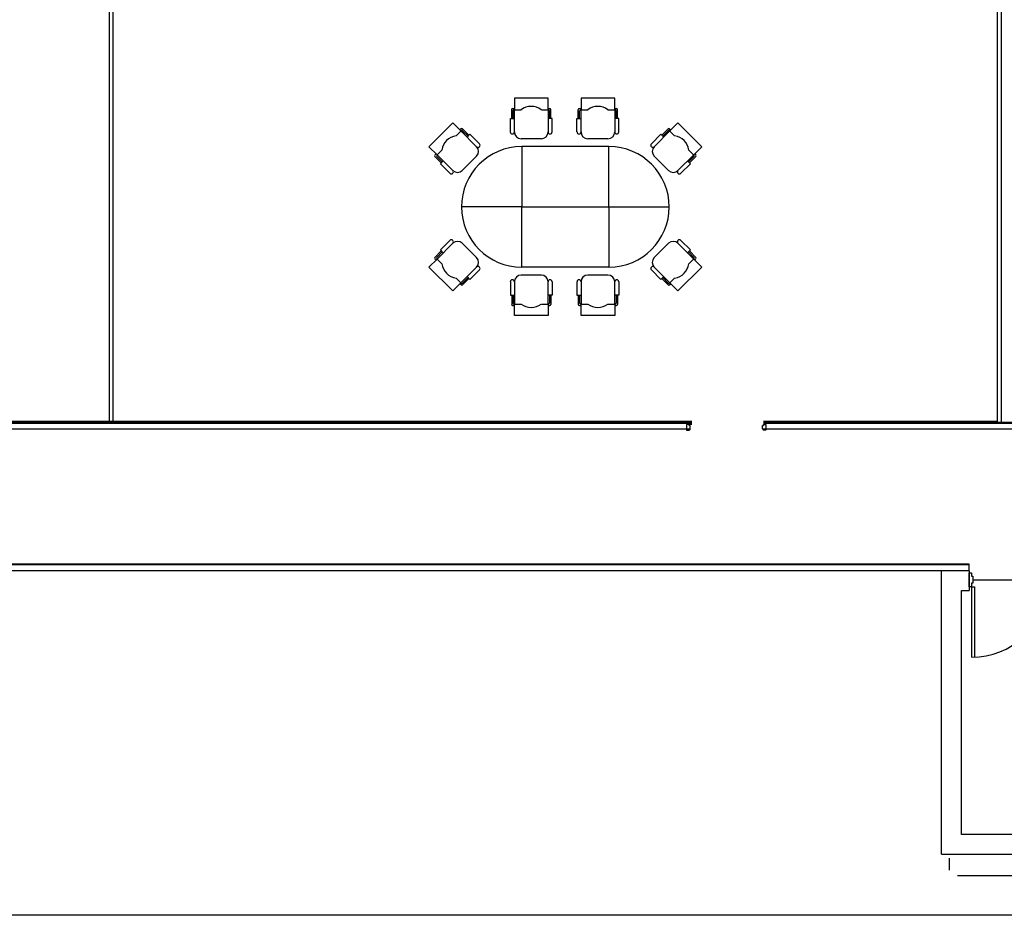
# Model space of a CAD drawing. Header units: millimetres. Extents: x 391350 to 515311, y -283575 to -199836.
# Tile 7 of 102: x 403769 to 416187, y -283575 to -272278. Entities that reach past the tile are written whole.
import ezdxf

# ---------------------------------------------------------------- set-up
doc = ezdxf.new("R2010")
doc.units = ezdxf.units.MM
doc.layers.add('Evac_Exit', color=6, linetype='Continuous')

msp = doc.modelspace()

# ---------------------------------------------------------------- linework, layer by layer
at = {"color": 0}
for p, q in [((404895, -259873), (404895, -277348)), ((404945, -259873), (404945, -277348)), ((416098, -259873), (416098, -277348)), ((416148, -259873), (416148, -277360)), ((410008, -273269), (410008, -273414)), ((410433, -273269), (410008, -273269)), ((410433, -273414), (410433, -273269)), ((411273, -273269), (410848, -273269)), ((410848, -273269), (410848, -273414)), ((411273, -273414), (411273, -273269)), ((409974, -273524), (409974, -273410)), ((409986, -273397), (410008, -273397)), ((409991, -273524), (409991, -273427)), ((410003, -273414), (410093, -273414)), ((410008, -273694), (410008, -273414)), ((410348, -273414), (410437, -273414)), ((410433, -273397), (410454, -273397)), ((410433, -273414), (410433, -273694)), ((410450, -273524), (410450, -273427)), ((410467, -273524), (410467, -273410)), ((410814, -273524), (410814, -273410)), ((410827, -273397), (410848, -273397)), ((410831, -273524), (410831, -273427)), ((410844, -273414), (410933, -273414)), ((410848, -273694), (410848, -273414)), ((411188, -273414), (411277, -273414)), ((411273, -273397), (411294, -273397)), ((411273, -273414), (411273, -273694)), ((411290, -273524), (411290, -273427)), ((411307, -273524), (411307, -273410)), ((408930, -273880), (409231, -273579)), ((409231, -273579), (409333, -273681)), ((409336, -273678), (409273, -273742)), ((409336, -273654), (409321, -273669)), ((409531, -273880), (409333, -273681)), ((409435, -273736), (409354, -273654)), ((409423, -273748), (409354, -273678)), ((411771, -273880), (411969, -273681)), ((411867, -273736), (411948, -273654)), ((411879, -273748), (411948, -273678)), ((411966, -273654), (411981, -273669)), ((411966, -273678), (412029, -273742)), ((412071, -273579), (411969, -273681)), ((412372, -273880), (412071, -273579)), ((410348, -273779), (410093, -273779)), ((411188, -273779), (410933, -273779)), ((409032, -273982), (408930, -273880)), ((409092, -273922), (409029, -273985)), ((412209, -273922), (412273, -273985)), ((412270, -273982), (412372, -273880)), ((409020, -273970), (409005, -273985)), ((409086, -274084), (409005, -274003)), ((409098, -274072), (409029, -274003)), ((409032, -273982), (409231, -274180)), ((409351, -274180), (409531, -274000)), ((411951, -274180), (411771, -274000)), ((412270, -273982), (412071, -274180)), ((412203, -274072), (412273, -274003)), ((412215, -274084), (412297, -274003)), ((412282, -273970), (412297, -273985)), ((410101, -274639), (409341, -274639)), ((411201, -274639), (411961, -274639)), ((409032, -275297), (409231, -275098)), ((409351, -275098), (409531, -275279)), ((411951, -275098), (411771, -275279)), ((412270, -275297), (412071, -275098)), ((409032, -275297), (408930, -275399)), ((409086, -275195), (409005, -275276)), ((409020, -275309), (409005, -275294)), ((409098, -275207), (409029, -275276)), ((409092, -275357), (409029, -275294)), ((412203, -275207), (412273, -275276)), ((412209, -275357), (412273, -275294)), ((412215, -275195), (412297, -275276)), ((412270, -275297), (412372, -275399)), ((412282, -275309), (412297, -275294)), ((408930, -275399), (409231, -275699)), ((409531, -275399), (409333, -275597)), ((411771, -275399), (411969, -275597)), ((412372, -275399), (412071, -275699)), ((409336, -275600), (409273, -275537)), ((409423, -275531), (409354, -275600)), ((409435, -275543), (409354, -275624)), ((410348, -275499), (410093, -275499)), ((411188, -275499), (410933, -275499)), ((411867, -275543), (411948, -275624)), ((411879, -275531), (411948, -275600)), ((411966, -275600), (412029, -275537)), ((409231, -275699), (409333, -275597)), ((409336, -275624), (409321, -275609)), ((410008, -275584), (410008, -275865)), ((410433, -275865), (410433, -275584)), ((410848, -275584), (410848, -275865)), ((411273, -275865), (411273, -275584)), ((411966, -275624), (411981, -275609)), ((412071, -275699), (411969, -275597)), ((409974, -275754), (409974, -275869)), ((409991, -275754), (409991, -275852)), ((410450, -275754), (410450, -275852)), ((410467, -275754), (410467, -275869)), ((410814, -275754), (410814, -275869)), ((410831, -275754), (410831, -275852)), ((411290, -275754), (411290, -275852)), ((411307, -275754), (411307, -275869)), ((409986, -275882), (410008, -275882)), ((410003, -275865), (410093, -275865)), ((410008, -276009), (410008, -275865)), ((410348, -275865), (410437, -275865)), ((410433, -275865), (410433, -276009)), ((410433, -275882), (410454, -275882)), ((410827, -275882), (410848, -275882)), ((410844, -275865), (410933, -275865)), ((410848, -276009), (410848, -275865)), ((411188, -275865), (411277, -275865)), ((411273, -275865), (411273, -276009)), ((411273, -275882), (411294, -275882)), ((410433, -276009), (410008, -276009)), ((411273, -276009), (410848, -276009)), ((412246, -277348), (395516, -277348)), ((412246, -277360), (395516, -277360)), ((412246, -277370), (395516, -277370)), ((412180, -277384), (412180, -277456)), ((412246, -277384), (412180, -277384)), ((412211, -277399), (412211, -277384)), ((412224, -277399), (412211, -277399)), ((412224, -277438), (412224, -277399)), ((413137, -277438), (413137, -277399)), ((413137, -277399), (413150, -277399)), ((416098, -277348), (413148, -277348)), ((430845, -277360), (413149, -277360)), ((430895, -277370), (413149, -277370)), ((413150, -277399), (413150, -277384)), ((413150, -277384), (413180, -277384)), ((413180, -277384), (413180, -277456)), ((412219, -277445), (395466, -277445)), ((412180, -277456), (412211, -277456)), ((412224, -277438), (412211, -277456)), ((413137, -277438), (413150, -277456)), ((430895, -277445), (413142, -277445)), ((413180, -277456), (413150, -277456)), ((415745, -279145), (395466, -279145)), ((415745, -279154), (395466, -279154)), ((415745, -279229), (415745, -279145)), ((415745, -279229), (395466, -279229)), ((415395, -282804), (415395, -279229)), ((415745, -279229), (415395, -279229)), ((415745, -279229), (415745, -279479)), ((415745, -279430), (415745, -279256)), ((415745, -279256), (415775, -279256)), ((415775, -279256), (415775, -279299)), ((415775, -279299), (415788, -279299)), ((415788, -279387), (415775, -279387)), ((415775, -279387), (415775, -279430)), ((415788, -279299), (415788, -279387)), ((415645, -279479), (415745, -279479)), ((415645, -282554), (415645, -279479)), ((415775, -279430), (415745, -279430)), ((415775, -279430), (415775, -280319)), ((415810, -279430), (415810, -280319)), ((424145, -282554), (415645, -282554)), ((415395, -282804), (424395, -282804)), ((415495, -283004), (415495, -282854)), ((415595, -283074), (420195, -283074))]:
    msp.add_line(p, q, dxfattribs=at)
for points in [[(391350, -248700), (449973, -248700), (449973, -283575), (391350, -283575)], [(410101, -274639), (411201, -274639), (411201, -273879), (410101, -273879)], [(410101, -274639), (411201, -274639), (411201, -275399), (410101, -275399)]]:
    msp.add_lwpolyline(points, close=True, dxfattribs=at)
for points in [[(409957, -273694), (409957, -273524), (410008, -273524)], [(410484, -273694), (410484, -273524), (410433, -273524)], [(410797, -273694), (410797, -273524), (410848, -273524)], [(411324, -273694), (411324, -273524), (411273, -273524)], [(409567, -273844), (409447, -273724), (409411, -273760)], [(411735, -273844), (411855, -273724), (411891, -273760)], [(409195, -274216), (409074, -274096), (409110, -274060)], [(412107, -274216), (412227, -274096), (412191, -274060)], [(409195, -275062), (409074, -275183), (409110, -275219)], [(412107, -275062), (412227, -275183), (412191, -275219)], [(409567, -275435), (409447, -275555), (409411, -275519)], [(411735, -275435), (411855, -275555), (411891, -275519)], [(409957, -275584), (409957, -275754), (410008, -275754)], [(410484, -275584), (410484, -275754), (410433, -275754)], [(410797, -275584), (410797, -275754), (410848, -275754)], [(411324, -275584), (411324, -275754), (411273, -275754)], [(404945, -277348), (412246, -277348)], [(413148, -277348), (416098, -277348)], [(415775, -279430), (415810, -279430)]]:
    msp.add_lwpolyline(points, dxfattribs=at)
for centre, radius, start, end in [((409986, -273410), 12.8, 90, 180), ((410003, -273427), 12.8, 90, 180), ((410220, -273584), 212, 53.1301, 126.8699), ((410437, -273427), 12.8, 0, 90), ((410454, -273410), 12.8, 0, 90), ((410827, -273410), 12.8, 90, 180), ((410844, -273427), 12.8, 90, 180), ((411061, -273584), 212, 53.1301, 126.8699), ((411277, -273427), 12.8, 0, 90), ((411294, -273410), 12.8, 0, 90), ((409345, -273663), 12.8, 45, 135), ((409345, -273687), 12.8, 45, 135), ((409982, -273694), 25.5, 180, 0), ((410093, -273694), 85, 180, 270), ((410348, -273694), 85, 270, 0), ((410458, -273694), 25.5, 180, 0), ((410823, -273694), 25.5, 180, 0), ((410933, -273694), 85, 180, 270), ((411188, -273694), 85, 270, 0), ((411299, -273694), 25.5, 180, 0), ((411957, -273663), 12.8, 45, 135), ((411957, -273687), 12.8, 45, 135), ((409303, -273952), 212, 98.1301, 171.8699), ((411999, -273952), 212, 8.1301, 81.8699), ((410101, -274639), 760, 90, 270), ((409549, -273862), 25.5, 225, 45), ((409471, -273940), 85, 315, 45), ((411201, -274639), 760, 270, 90), ((411753, -273862), 25.5, 135, 315), ((411831, -273940), 85, 135, 225), ((409014, -273994), 12.8, 135, 225), ((409038, -273994), 12.8, 135, 225), ((412264, -273994), 12.8, 315, 45), ((412288, -273994), 12.8, 315, 45), ((409213, -274198), 25.5, 225, 45), ((409291, -274120), 85, 225, 315), ((412011, -274120), 85, 225, 315), ((412089, -274198), 25.5, 135, 315), ((409213, -275080), 25.5, 315, 135), ((412089, -275080), 25.5, 45, 225), ((409291, -275159), 85, 45, 135), ((412011, -275159), 85, 45, 135), ((409014, -275285), 12.8, 135, 225), ((409038, -275285), 12.8, 135, 225), ((409471, -275339), 85, 315, 45), ((411831, -275339), 85, 135, 225), ((412264, -275285), 12.8, 315, 45), ((412288, -275285), 12.8, 315, 45), ((409303, -275327), 212, 188.1301, 261.8699), ((409549, -275417), 25.5, 315, 135), ((411753, -275417), 25.5, 45, 225), ((411999, -275327), 212, 278.1301, 351.8699), ((409982, -275584), 25.5, 0, 180), ((410093, -275584), 85, 90, 180), ((410348, -275584), 85, 0, 90), ((410458, -275584), 25.5, 0, 180), ((410823, -275584), 25.5, 0, 180), ((410933, -275584), 85, 90, 180), ((411188, -275584), 85, 0, 90), ((411299, -275584), 25.5, 0, 180), ((409345, -275591), 12.8, 225, 315), ((409345, -275615), 12.8, 225, 315), ((411957, -275591), 12.8, 225, 315), ((411957, -275615), 12.8, 225, 315), ((409986, -275869), 12.8, 180, 270), ((410003, -275852), 12.8, 180, 270), ((410220, -275695), 212, 233.1301, 306.8699), ((410437, -275852), 12.8, 270, 0), ((410454, -275869), 12.8, 270, 0), ((410827, -275869), 12.8, 180, 270), ((410844, -275852), 12.8, 180, 270), ((411061, -275695), 212, 233.1301, 306.8699), ((411277, -275852), 12.8, 270, 0), ((411294, -275869), 12.8, 270, 0), ((415789, -279394), 925, 269.1146, 357.7515)]:
    msp.add_arc(centre, radius, start, end, dxfattribs=at)
at = {"layer": 'Evac_Exit'}
msp.add_line((415788, -279343), (416701, -279343), dxfattribs=at)

doc.saveas('drawing.dxf')
